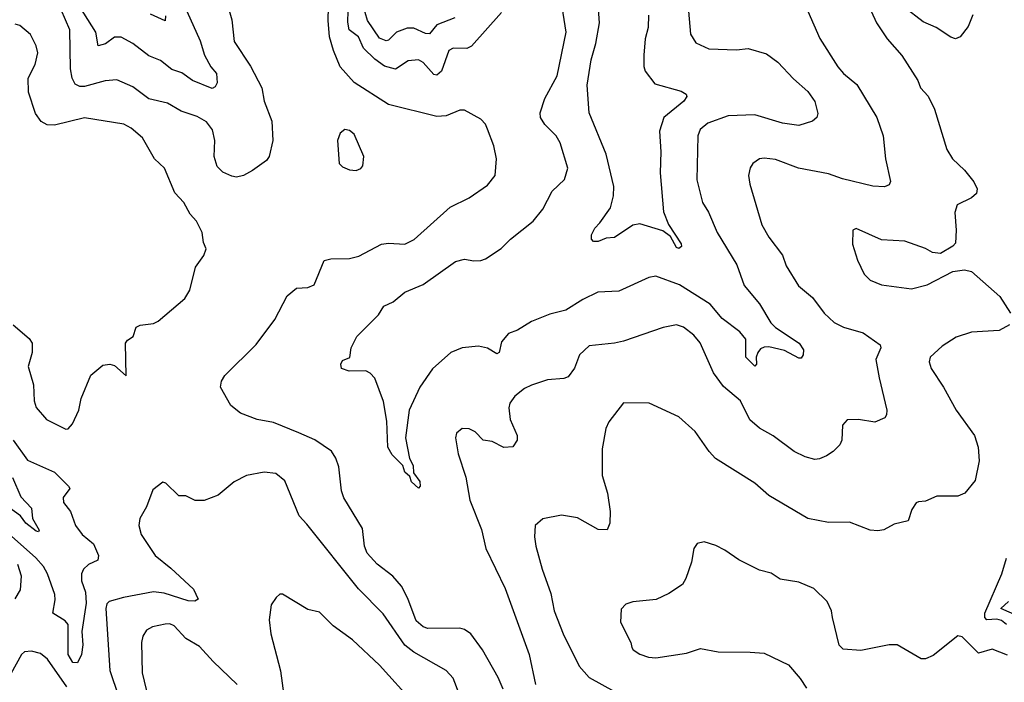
# Model space of a CAD drawing. Extents: x 1246230 to 1426786, y 660032 to 763141.
# Tile 89 of 256: x 1300294 to 1304567, y 691185 to 694059. Entities that reach past the tile are written whole.
import ezdxf

# ---------------------------------------------------------------- set-up
doc = ezdxf.new("R2010")
doc.units = 0

msp = doc.modelspace()

# ---------------------------------------------------------------- linework, layer by layer
at = {"layer": '0CON10XD'}
for points in [[(1302392.5, 691155), (1302370, 691205), (1302302.5, 691325), (1302251.4, 691395), (1302225, 691414.3), (1302205, 691419.2), (1302065, 691418.1), (1302045, 691425.8), (1302015, 691450.8), (1301978.3, 691548.3), (1301951.6, 691601.6), (1301913.3, 691645), (1301845, 691696.9), (1301801.9, 691745), (1301791.1, 691775), (1301781.2, 691851.2), (1301700.9, 691985), (1301690.4, 692015), (1301678.6, 692118.6), (1301666.2, 692156.2), (1301647.2, 692187.2), (1301575, 692236.5), (1301505, 692266.2), (1301395, 692311.1), (1301325, 692324.1), (1301252.4, 692352.4), (1301210, 692385), (1301166.2, 692465), (1301169.5, 692490.5), (1301184.2, 692515.8), (1301320, 692650), (1301401.7, 692758.3), (1301455, 692861.2), (1301496.1, 692893.9), (1301545, 692896.7), (1301571.7, 692908.3), (1301615, 693014), (1301645, 693021.4), (1301725, 693022.5), (1301766.5, 693033.5), (1301865, 693085.6), (1301895, 693090), (1301965, 693085.6), (1302005.8, 693105), (1302162, 693245), (1302244.4, 693285.6), (1302325, 693341.2), (1302357, 693383), (1302363.1, 693455), (1302351.3, 693511.3), (1302324.4, 693584.4), (1302315, 693606.2), (1302295, 693627.5), (1302225, 693666.7), (1302205, 693666), (1302145, 693641.9), (1302105, 693639.4), (1301895, 693691.5), (1301745.7, 693785.7), (1301685, 693854.3), (1301655.4, 693925), (1301639.2, 693985), (1301633.4, 694055), (1301637.3, 694235)], [(1301184.7, 694164.7), (1301215, 694057.5), (1301225, 693963.8), (1301296.4, 693856.4), (1301345, 693763.3), (1301355.7, 693705), (1301388.3, 693618.3), (1301393.3, 693535), (1301377.1, 693465), (1301365, 693448), (1301305, 693404.3), (1301265, 693383.3), (1301235, 693375.5), (1301215, 693379.5), (1301175, 693397.8), (1301151.5, 693421.5), (1301138.5, 693465), (1301140.5, 693535), (1301130.2, 693580.2), (1301105, 693615.8), (1301065, 693638.1), (1300995, 693661.9), (1300935, 693696.9), (1300854.2, 693715), (1300785, 693767.3), (1300715, 693797.3), (1300665, 693793.8), (1300575, 693768.2), (1300555, 693768.9), (1300535, 693779.4), (1300521.6, 693805), (1300514.7, 693845), (1300511.7, 694015), (1300455, 694146.7)], [(1302385, 694090), (1302255, 693943.3), (1302235, 693933.8), (1302175, 693934.5), (1302157.1, 693925), (1302125.2, 693835), (1302105, 693818), (1302091, 693821), (1302045, 693873.5), (1302025, 693884.4), (1301979.8, 693880.2), (1301925, 693844.3), (1301877.6, 693857.6), (1301835, 693887.6), (1301786.2, 693935), (1301764.1, 693984.1), (1301724.7, 694015), (1301717.6, 694047.6), (1301722.9, 694197.1)], [(1301005.8, 694125), (1301077.4, 693967.4), (1301096.1, 693905), (1301123.8, 693853.8), (1301148.5, 693825), (1301150.6, 693785), (1301143.1, 693766.9), (1301129.1, 693760.9), (1301044.3, 693795), (1300998, 693828), (1300955, 693842.9), (1300905, 693881.1), (1300855, 693901.9), (1300785, 693955.6), (1300735, 693983.3), (1300705, 693982.9), (1300666.4, 693953.6), (1300634.7, 693944.7), (1300624.7, 694005), (1300554.9, 694114.9)], [(1302182.7, 694067.3), (1302105, 694036.2), (1302072.1, 693997.9), (1302055, 693998.3), (1302005, 694022.2), (1301975, 694021.7), (1301929.2, 694005), (1301895, 693970.4), (1301885, 693967.2), (1301855, 693979.2), (1301803.1, 694055), (1301783.2, 694125)], [(1302812, 693178), (1302857.6, 693242.4), (1302870.9, 693295), (1302873.3, 693335), (1302839.7, 693475), (1302765.5, 693655), (1302757.2, 693775), (1302773.6, 693885), (1302794.2, 693955), (1302810.2, 694045), (1302803.6, 694145)], [(1300926.5, 694075), (1300925, 694053.1), (1300862.2, 694082.2)], [(1303197.1, 694095), (1303205.5, 693995.5), (1303227.9, 693957.9), (1303285, 693932.9), (1303405, 693927.8), (1303455, 693933.1), (1303535, 693910), (1303585, 693874.3), (1303652.5, 693802.5), (1303715, 693746.9), (1303745, 693703.3), (1303757.7, 693652.3), (1303753.3, 693635), (1303735, 693618.8), (1303675, 693600), (1303605, 693610.4), (1303485, 693646), (1303368.4, 693641.6), (1303280.6, 693609.4), (1303248, 693582), (1303236.9, 693555), (1303233.6, 693363.6), (1303257.8, 693265), (1303283.9, 693223.9), (1303320.9, 693135), (1303406.4, 692995), (1303438.8, 692905), (1303505, 692825.5), (1303553.6, 692743.6), (1303574.2, 692724.2), (1303677.1, 692655), (1303696.1, 692626.1), (1303694.4, 692605), (1303685, 692590), (1303675, 692590.8), (1303613.1, 692623.1), (1303545, 692640), (1303525, 692638.2), (1303509.6, 692630.4), (1303497.7, 692615), (1303491.1, 692595), (1303492.5, 692565), (1303485, 692556), (1303446, 692595), (1303445, 692673.3), (1303419.2, 692705), (1303342.7, 692762.7), (1303290.9, 692825), (1303158.3, 692908.3), (1303055, 692946.4), (1303025, 692940.5), (1302895, 692881.1), (1302803.7, 692876.3), (1302738.6, 692845), (1302665, 692798.4), (1302595, 692780.9), (1302515, 692750), (1302455, 692711.8), (1302415, 692697.1), (1302385, 692661.2), (1302375.6, 692615), (1302365, 692608.6), (1302325, 692634.3), (1302285, 692642.9), (1302215, 692635.6), (1302165, 692614.5), (1302085.3, 692544.7), (1302030, 692465), (1301984.4, 692365), (1301967.8, 692245), (1301985.4, 692155), (1302002, 692125), (1302003.1, 692093.1), (1302030, 692055), (1302032, 692035), (1302025, 692026.2), (1301994.5, 692054.5), (1301987.3, 692077.3), (1301965.7, 692095.7), (1301956.2, 692125), (1301910.7, 692170.7), (1301892.5, 692205), (1301887.3, 692317.3), (1301872.4, 692402.4), (1301835, 692503.8), (1301815, 692526), (1301795.7, 692535.7), (1301723.6, 692533.6), (1301690, 692545), (1301687.5, 692565), (1301695, 692580), (1301726.4, 692593.6), (1301733.3, 692635), (1301757.5, 692685), (1301851.1, 692778.9), (1301874.5, 692815.5), (1301915, 692834.3), (1301965, 692876.7), (1302045, 692910.4), (1302185, 693010), (1302225, 693019.5), (1302265, 693012.5), (1302295, 693014.5), (1302315, 693021.5), (1302383.6, 693066.4), (1302423.6, 693106.4), (1302522.2, 693185), (1302565, 693237.5), (1302605, 693314.2), (1302658, 693365), (1302672.9, 693415), (1302639.4, 693525), (1302622.5, 693555), (1302573.8, 693603.8), (1302554.4, 693635), (1302553.1, 693655), (1302573.6, 693716.4), (1302627.3, 693815), (1302665.6, 694005), (1302649.1, 694115)], [(1303022.4, 694077.6), (1303021.2, 694025), (1303009.3, 693975), (1303002.7, 693905), (1303002.5, 693855), (1303008.8, 693835), (1303049.9, 693779.9), (1303165, 693748.6), (1303186, 693735), (1303189.2, 693725), (1303176, 693705), (1303090, 693635), (1303070.8, 693575), (1303076.7, 693485), (1303074, 693395), (1303088.5, 693225), (1303110.2, 693170.2), (1303165, 693086.7), (1303166, 693075), (1303155, 693066.2), (1303145, 693071.2), (1303118, 693118), (1303085, 693142.5), (1302985, 693173.8), (1302955, 693167.5), (1302875, 693114), (1302838.8, 693111.2), (1302805, 693096.7), (1302785, 693096.7), (1302776.1, 693106.1), (1302775.8, 693125), (1302790.8, 693155), (1302812, 693178)], [(1303715, 694096.2), (1303766.6, 693976.6), (1303845, 693853.8), (1303868.8, 693825), (1303927.4, 693777.4), (1304014.3, 693635), (1304041.4, 693555), (1304051.5, 693455), (1304073.6, 693356.4), (1304068, 693342), (1304047, 693333), (1303997, 693337), (1303865, 693368.8), (1303805, 693390.4), (1303674.6, 693414.6), (1303575, 693451.8), (1303525, 693458.5), (1303505.5, 693454.5), (1303475.8, 693434.2), (1303464.3, 693415.7), (1303457.5, 693382.5), (1303462.2, 693345), (1303515, 693168.8), (1303545.5, 693115.5), (1303605, 693037.5), (1303620.9, 692990.9), (1303674.5, 692904.5), (1303735, 692854.2), (1303785.7, 692785), (1303829.2, 692745), (1303868.8, 692725), (1303955, 692701.1), (1304028.8, 692648.8), (1304032, 692635), (1304010, 692585), (1304024.4, 692505.6)], [(1303990, 694095), (1304012, 694045), (1304059.2, 693975), (1304123.3, 693903.3), (1304191.4, 693795)], [(1304430.2, 694079.8), (1304411.2, 694028.8), (1304375.5, 693984.5), (1304355, 693975.8), (1304335, 693982.5), (1304271.2, 694025), (1304215, 694050), (1304132.4, 694112.4)], [(1300495, 692282), (1300505, 692283.3), (1300523.8, 692305), (1300550, 692365), (1300560.6, 692415), (1300603.2, 692516.8), (1300655, 692560), (1300685, 692563.8), (1300705, 692558.8), (1300756.7, 692513.3), (1300753.8, 692655), (1300761.7, 692668.3), (1300786.7, 692685), (1300800, 692725), (1300817, 692733), (1300875, 692741.2), (1300895, 692751.2), (1301011.3, 692848.7), (1301032.5, 692885), (1301057.5, 692985), (1301093.6, 693036.4), (1301103.8, 693065), (1301092.1, 693092.1), (1301085.6, 693135.6), (1301061.2, 693185), (1301033.8, 693215), (1301005.7, 693265), (1300967.2, 693307.2), (1300922.9, 693415), (1300878.8, 693455), (1300826.5, 693546.5), (1300778.5, 693588.5), (1300745.9, 693605.9), (1300575, 693632.9), (1300445, 693601.1), (1300413.3, 693603.3), (1300386.9, 693616.9), (1300362.4, 693652.4), (1300332.5, 693745), (1300330.6, 693805), (1300361.4, 693865), (1300372.5, 693915), (1300365.8, 693945), (1300341.2, 693995), (1300295, 694033.8), (1300275, 694038.8)], [(1304191.4, 693795), (1304203.4, 693763.4), (1304236.7, 693726.7), (1304265, 693671.2), (1304317.8, 693495), (1304343.1, 693455), (1304395.3, 693405.3), (1304434.4, 693355), (1304449.4, 693325), (1304447.1, 693305), (1304425, 693285.7), (1304362.5, 693255), (1304353, 693223), (1304358.8, 693145), (1304355, 693090), (1304343.6, 693076.4), (1304290, 693045), (1304255, 693048.8), (1304225, 693066), (1304135, 693098.6), (1304035, 693104.2), (1303925, 693152.5), (1303910, 693145), (1303908.8, 693085), (1303930.8, 693015), (1303959.2, 692955), (1303985, 692929.2), (1304035, 692909.2), (1304165, 692891.9), (1304231.9, 692908.1), (1304343.3, 692966.7), (1304394.2, 692974.2), (1304425, 692966), (1304548.3, 692858.3), (1304594, 692785)], [(1301755, 693403.8), (1301775, 693413.3), (1301783.3, 693425), (1301788, 693465), (1301745, 693562.5), (1301725, 693577.5), (1301705, 693582.5), (1301684.2, 693565.8), (1301673.8, 693535), (1301681.2, 693435), (1301695, 693420), (1301725, 693406.7), (1301755, 693403.8)], [(1300265.3, 692735.3), (1300335.3, 692675.3), (1300347.5, 692655), (1300347.5, 692615), (1300331.1, 692555), (1300353.3, 692475), (1300357.1, 692405), (1300365, 692376.7), (1300410, 692325), (1300495, 692282)], [(1304024.4, 692505.6), (1304057.3, 692365), (1304056.5, 692345), (1304048.4, 692331.6), (1304005, 692313.3), (1303935, 692324.3), (1303885, 692323.3), (1303865, 692300), (1303862.9, 692235), (1303854.2, 692215), (1303825, 692185.8), (1303795, 692167.5), (1303765, 692153.3), (1303745, 692151.2), (1303702.7, 692162.7), (1303655.6, 692185.6), (1303563.9, 692253.9), (1303505, 692286.9), (1303463.4, 692323.4), (1303423.1, 692405), (1303348.1, 692468.1), (1303305, 692527.1), (1303247.4, 692657.4), (1303220.1, 692690.1), (1303174.7, 692724.7), (1303145, 692735.5), (1303086.2, 692723.8), (1302915, 692664.2), (1302876.2, 692656.2), (1302765, 692644.2), (1302723.1, 692605), (1302702.4, 692547.6), (1302675, 692510), (1302655, 692502.5), (1302585, 692495.8), (1302515, 692472.9), (1302485, 692458.6), (1302442.5, 692425), (1302421.9, 692395), (1302417.1, 692375), (1302422.5, 692325), (1302453.3, 692255), (1302452.5, 692235), (1302433.6, 692206.4), (1302395, 692202.5), (1302345, 692228.8), (1302305, 692234.2), (1302270.3, 692270.3), (1302245, 692284.2), (1302214, 692286), (1302190, 692265), (1302185.8, 692245), (1302197.5, 692175), (1302230, 692075), (1302247.1, 691975), (1302297.8, 691847.8), (1302317.7, 691765), (1302400.8, 691590.8), (1302505.5, 691305), (1302532.5, 691175)], [(1304590, 692735), (1304545, 692710.8), (1304425, 692703.1), (1304358.3, 692681.7), (1304297.8, 692642.2), (1304246, 692595), (1304241.4, 692575), (1304250, 692545), (1304303.1, 692465), (1304358.6, 692365), (1304437.5, 692255), (1304454.2, 692205), (1304458.1, 692145), (1304440.3, 692059.7), (1304396.7, 692005), (1304365, 691991.4), (1304275, 691992.5), (1304225, 691970.8), (1304195, 691968), (1304185, 691963.3), (1304166.2, 691933.8), (1304150, 691885), (1304089.5, 691870.5), (1304043.9, 691846.1), (1304018.8, 691841.2), (1303985, 691844.2), (1303895, 691878.6), (1303805, 691877.8), (1303715, 691894.5), (1303545.4, 691995.4), (1303485, 692048.9), (1303314, 692155), (1303285.7, 692185), (1303225, 692272.5), (1303155, 692335.8), (1303025.9, 692395.9), (1302915, 692396.2), (1302851.2, 692315), (1302838, 692285), (1302822.7, 692197.3), (1302821.8, 692081.8), (1302844.5, 692005), (1302856.7, 691925), (1302855.8, 691874.2), (1302843.6, 691846.4), (1302805, 691847.1), (1302715, 691897.8), (1302645, 691909.4), (1302565, 691893.8), (1302531.2, 691865), (1302528, 691815), (1302534.4, 691775), (1302561.1, 691675), (1302599.8, 691569.8), (1302614, 691494), (1302653.1, 691395), (1302722.5, 691255), (1302765.6, 691205), (1302985, 691083.3)], [(1300265.3, 692235), (1300327.7, 692147.7), (1300445, 692096.2), (1300506.2, 692035), (1300511.2, 692025), (1300483.2, 691986.8), (1300484.4, 691965), (1300514.4, 691925), (1300535.6, 691865), (1300565.6, 691825), (1300614.7, 691784.7), (1300636.5, 691735), (1300633.1, 691715), (1300593.3, 691695), (1300570.5, 691675), (1300561.8, 691655), (1300561.7, 691625), (1300579.2, 691575), (1300582.6, 691527.4), (1300564.1, 691405), (1300567.4, 691347.4), (1300562.2, 691305), (1300545, 691268.8), (1300525, 691270), (1300504.1, 691305), (1300504.8, 691435), (1300490.7, 691450.7), (1300438, 691485), (1300447.8, 691542.2), (1300446.1, 691565), (1300415.2, 691655), (1300396.7, 691686.7), (1300364.8, 691725), (1300259.1, 691819.1)], [(1300263.3, 692073.3), (1300299.3, 691989.3), (1300345, 691939.4), (1300350, 691895), (1300378.8, 691845), (1300375, 691837.5), (1300365, 691840), (1300320.6, 691875), (1300297.1, 691907.1), (1300245, 691944.5)], [(1302201.5, 691135), (1302175, 691202), (1302145, 691235.5), (1302005, 691315.3), (1301965, 691345.9), (1301871.3, 691481.3), (1301765, 691589.5), (1301539.9, 691869.9), (1301507.3, 691907.3), (1301445, 692058.8), (1301405, 692090), (1301355, 692095.7), (1301279.1, 692080.9), (1301225, 692054), (1301155, 691995.8), (1301095, 691973.8), (1301055, 691973.3), (1301015, 691993.3), (1300985, 691993.3), (1300927.7, 692047.7), (1300915, 692052.5), (1300871.2, 692018.8), (1300844, 691945), (1300816, 691895), (1300810.8, 691865), (1300820.6, 691825), (1300882.2, 691735), (1300950.2, 691680.2), (1301048.2, 691588.2), (1301068.1, 691545), (1301053.8, 691536.2), (1301025, 691537.5), (1300920.9, 691570.9), (1300875, 691576.7), (1300745, 691552.9), (1300682, 691535), (1300672.7, 691525), (1300668.5, 691505), (1300685.3, 691235.3), (1300722.7, 691125)], [(1304581.8, 691301.8), (1304515, 691327.8), (1304455, 691310.8), (1304385, 691382.5), (1304365, 691386.2), (1304258.8, 691301.2), (1304225, 691286.2), (1304206.4, 691286.4), (1304103, 691347), (1304067, 691347), (1303945, 691322), (1303868.3, 691328.3), (1303850, 691345), (1303822, 691465), (1303818, 691495), (1303798, 691535), (1303741.2, 691591.2), (1303675, 691618.8), (1303595, 691631.2), (1303555, 691657.5), (1303505, 691670.8), (1303415, 691716), (1303355, 691758), (1303315, 691778), (1303265, 691793.3), (1303235, 691786.7), (1303220, 691765), (1303210, 691705), (1303185.8, 691634.2), (1303171.2, 691608.8), (1303110.7, 691569.3), (1303055.8, 691544.2), (1302955, 691533.8), (1302925, 691523.3), (1302905, 691502.5), (1302901.2, 691445), (1302946.8, 691356.8), (1302950.8, 691335), (1302956.2, 691325), (1302985, 691306), (1303023.2, 691293.2), (1303055, 691290.6), (1303188.7, 691311.3), (1303248.8, 691331.2), (1303325, 691317.1), (1303465, 691315.7), (1303525, 691310.8), (1303630.6, 691260.6), (1303681.7, 691201.7), (1303708.6, 691158.6)], [(1300275, 691546.2), (1300298.2, 691585), (1300302.3, 691645), (1300285.9, 691695)], [(1304576.4, 691435), (1304555, 691452.8), (1304535, 691457.8), (1304491.9, 691455), (1304483.5, 691465), (1304483.1, 691485), (1304556, 691655), (1304577.1, 691722.9)], [(1302004.5, 691094.5), (1301855, 691259.2), (1301738.8, 691368.8), (1301655, 691428.8), (1301595, 691488.8), (1301545, 691500), (1301435, 691567.5), (1301423, 691567), (1301407, 691553), (1301385, 691520), (1301376.2, 691455), (1301384.2, 691395), (1301425.8, 691235), (1301443.8, 691105)], [(1304625, 691472.3), (1304551.6, 691505), (1304585.2, 691535)], [(1301237.5, 691175), (1301133.3, 691275), (1301075, 691340), (1301015.7, 691375), (1300965, 691429.6), (1300945, 691438), (1300925, 691436.1), (1300870, 691425), (1300845, 691411.4), (1300828.6, 691385), (1300823.4, 691356.6), (1300826.1, 691225), (1300876.2, 691015)], [(1300499.1, 691165), (1300415, 691285.5), (1300385, 691310), (1300345, 691319.4), (1300315, 691317.1), (1300301.5, 691305), (1300255, 691220.8)]]:
    msp.add_lwpolyline(points, dxfattribs=at)

doc.saveas('drawing.dxf')
